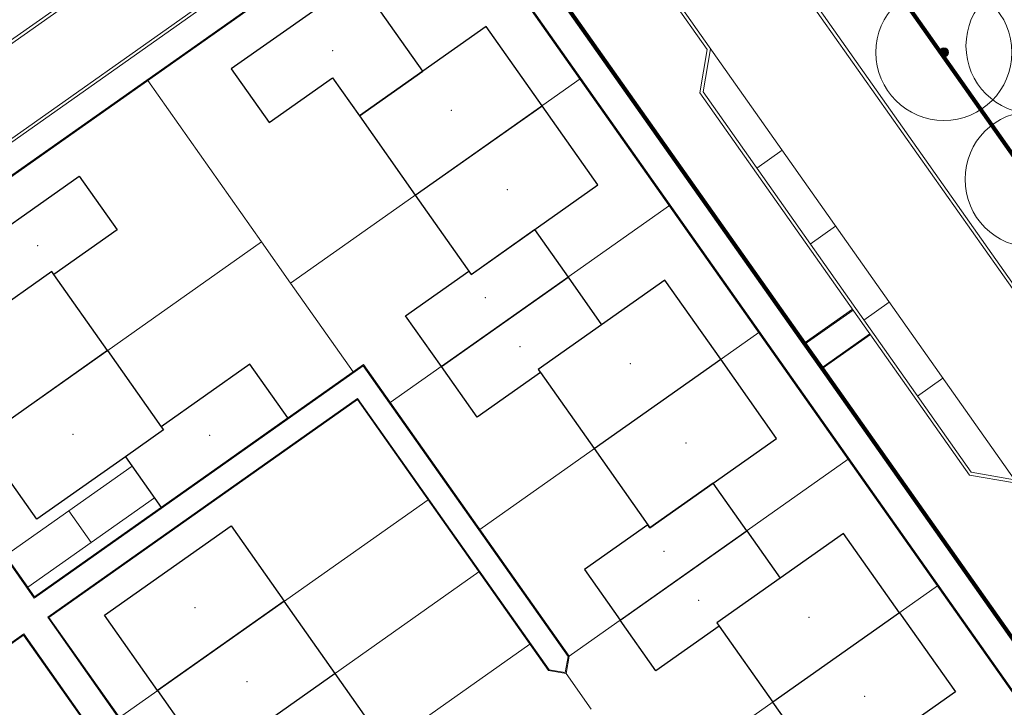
# Model space of a CAD drawing. Extents: x 168554 to 174410, y 515675 to 521218.
# Tile 90 of 110: x 172377 to 172440, y 518740 to 518784. Entities that reach past the tile are written whole.
import ezdxf

# ---------------------------------------------------------------- set-up
doc = ezdxf.new("R2010")
doc.units = 0
doc.header["$MEASUREMENT"] = 0
for name, color, linetype, lineweight in [('Algemeen - 1411 Basislijnen deelgebieden', 5, 'Continuous', 90), ('Algemeen - Fase 1A - 1070 Ondergrond  ontwerp bijgebouwen', 7, 'Continuous', 30), ('Algemeen - Fase 1A - 1070 Ondergrond  ontwerp hoofdgebouwen', 7, 'Continuous', 30), ('Algemeen - Fase 1A - 1070 Ondergrond - ontwerp', 7, 'Continuous', 9), ('Algemeen - Fase 1A - 1070 Ondergrond ontwerp parkeren eigen terrein', 7, 'Continuous', 13), ('Deelgebied 1A - bijgebouwen', 253, 'Continuous', 9), ('Deelgebied 1A - grondgebonden woningen', 253, 'Continuous', 9), ('Deelgebied 3.2 - 1070 Ondergrond ontwerp bomen', 7, 'Continuous', 9)]:
    doc.layers.add(name, color=color, linetype=linetype, lineweight=lineweight)

msp = doc.modelspace()

# ---------------------------------------------------------------- hatches: boundary and pattern name
at = {"layer": 'Deelgebied 3.2 - 1070 Ondergrond ontwerp bomen', "ltscale": 0.1}
h = msp.add_hatch(color=256, dxfattribs=at)
edge = h.paths.add_edge_path()
edge.add_arc((172436.141, 518782.356), 0.292, 0, 360)

# ---------------------------------------------------------------- linework, layer by layer
at = {"layer": 'Algemeen - 1411 Basislijnen deelgebieden'}
for points in [[(172267.286, 518940.403, -0.11575), (172350.588, 518894.471, -0.048514), (172377.752, 518864.69), (172381.872, 518858.997), (172417.194, 518808.927), (172429.088, 518792.066), (172482.704, 518716.064), (172482.729, 518716.029), (172487.316, 518709.527), (172488.727, 518707.526)], [(172453.152, 518726.73), (172428.29, 518761.972), (172427.137, 518763.607), (172404.042, 518796.345), (172403.927, 518796.508), (172401.044, 518800.594), (172400.929, 518800.757), (172397.586, 518805.496), (172392.801, 518812.279), (172391.648, 518813.913), (172380.696, 518829.438), (172380.58, 518829.602), (172379.004, 518831.836, -0.019659), (172378.89, 518831.999), (172376.545, 518835.322), (172373.419, 518839.754)]]:
    msp.add_lwpolyline(points, format="xyb", dxfattribs=at)
at = {"layer": 'Algemeen - Fase 1A - 1070 Ondergrond  ontwerp bijgebouwen'}
for p, q in [((172403.725, 518762.099), (172411.896, 518767.864)), ((172415.254, 518745.757), (172423.425, 518751.521))]:
    msp.add_line(p, q, dxfattribs=at)
for points in [[(172398.349, 518787.066), (172390.178, 518781.302), (172392.628, 518777.829), (172396.714, 518780.711), (172398.443, 518778.26), (172402.529, 518781.142)], [(172380.372, 518774.384), (172382.822, 518770.912), (172378.737, 518768.029), (172378.593, 518768.234), (172374.507, 518765.351), (172372.201, 518768.62)], [(172391.374, 518762.259), (172385.654, 518758.224), (172385.798, 518758.02), (172383.347, 518756.29), (172385.653, 518753.022), (172393.824, 518758.786)]]:
    msp.add_lwpolyline(points, close=True, dxfattribs=at)
for points in [[(172403.725, 518762.099), (172401.419, 518765.368), (172405.504, 518768.25), (172405.649, 518768.046), (172409.734, 518770.928), (172411.896, 518767.864)], [(172411.896, 518767.864), (172414.058, 518764.8), (172409.972, 518761.917), (172410.116, 518761.713), (172406.03, 518758.831), (172403.725, 518762.099)], [(172423.425, 518751.521), (172421.263, 518754.585), (172417.178, 518751.703), (172417.033, 518751.907), (172412.948, 518749.025), (172415.254, 518745.757)], [(172423.425, 518751.521), (172425.587, 518748.457), (172421.501, 518745.575), (172421.645, 518745.37), (172417.559, 518742.488), (172415.254, 518745.757)]]:
    msp.add_lwpolyline(points, dxfattribs=at)
at = {"layer": 'Algemeen - Fase 1A - 1070 Ondergrond  ontwerp hoofdgebouwen'}
for p, q in [((172402.046, 518773.153), (172410.217, 518778.917)), ((172382.195, 518763.127), (172374.024, 518757.362)), ((172413.575, 518756.81), (172421.746, 518762.575)), ((172393.592, 518746.972), (172385.421, 518741.207)), ((172396.878, 518742.314), (172393.592, 518746.972)), ((172433.275, 518746.232), (172425.104, 518740.468)), ((172396.878, 518742.314), (172388.706, 518736.55)), ((172400.163, 518737.657), (172396.878, 518742.314)), ((172385.421, 518741.207), (172388.706, 518736.55))]:
    msp.add_line(p, q, dxfattribs=at)
for points in [[(172410.217, 518778.917), (172406.614, 518784.024), (172402.529, 518781.142), (172398.443, 518778.26), (172402.046, 518773.153)], [(172402.046, 518773.153), (172405.649, 518768.046), (172413.82, 518773.81), (172410.217, 518778.917)], [(172382.195, 518763.127), (172378.737, 518768.029), (172378.593, 518768.234), (172374.507, 518765.351), (172370.421, 518762.469), (172374.024, 518757.362)], [(172421.746, 518762.575), (172418.143, 518767.682), (172414.058, 518764.8), (172409.972, 518761.917), (172410.116, 518761.713), (172413.575, 518756.81)], [(172382.195, 518763.127), (172385.654, 518758.224), (172385.798, 518758.02), (172383.347, 518756.29), (172377.627, 518752.255), (172374.024, 518757.362)], [(172413.575, 518756.81), (172417.033, 518751.907), (172417.178, 518751.703), (172421.263, 518754.585), (172425.349, 518757.468), (172421.746, 518762.575)], [(172385.421, 518741.207), (172381.991, 518746.069), (172390.162, 518751.834), (172393.592, 518746.972)], [(172433.275, 518746.232), (172429.672, 518751.339), (172425.587, 518748.457), (172421.501, 518745.575), (172421.645, 518745.37), (172425.104, 518740.468)], [(172433.275, 518746.232), (172436.878, 518741.125), (172428.707, 518735.36), (172425.104, 518740.468)]]:
    msp.add_lwpolyline(points, dxfattribs=at)
at = {"layer": 'Algemeen - Fase 1A - 1070 Ondergrond - ontwerp'}
for p, q in [((172483.374, 518706.442), (172377.113, 518857.069)), ((172347.967, 518763.15), (172401.044, 518800.594)), ((172347.852, 518763.314), (172398.069, 518798.739)), ((172476.62, 518716.363), (172418.748, 518798.397)), ((172350.85, 518759.064), (172403.927, 518796.508)), ((172427.123, 518763.523), (172403.993, 518796.31)), ((172427.137, 518763.607), (172404.042, 518796.345)), ((172412.288, 518795.064), (172471.313, 518711.395)), ((172350.965, 518758.901), (172401.182, 518794.327)), ((172412.701, 518794.131), (172420.876, 518782.543)), ((172401.776, 518792.617), (172364.139, 518766.066)), ((172364.223, 518766.051), (172401.811, 518792.568)), ((172404.598, 518792.087), (172465.929, 518705.149)), ((172466.012, 518705.135), (172404.647, 518792.121)), ((172420.876, 518782.543), (172420.395, 518779.756)), ((172420.606, 518779.804), (172421.087, 518782.591)), ((172437.899, 518755.29), (172420.606, 518779.804)), ((172420.395, 518779.756), (172437.784, 518755.107)), ((172424.065, 518774.901), (172425.699, 518776.054)), ((172427.523, 518769.998), (172429.158, 518771.151)), ((172364.139, 518766.066), (172377.467, 518747.174)), ((172377.481, 518747.257), (172364.223, 518766.051)), ((172430.982, 518765.095), (172432.616, 518766.248)), ((172430.277, 518765.748), (172427.123, 518763.523)), ((172430.242, 518765.797), (172427.137, 518763.607)), ((172428.206, 518761.987), (172431.36, 518764.212)), ((172428.29, 518761.972), (172431.395, 518764.163)), ((172377.467, 518747.174), (172398.687, 518762.144)), ((172398.702, 518762.227), (172377.481, 518747.257)), ((172398.687, 518762.144), (172411.897, 518743.419)), ((172411.96, 518743.433), (172398.702, 518762.227)), ((172453.137, 518726.647), (172428.206, 518761.987)), ((172453.152, 518726.73), (172428.29, 518761.972)), ((172434.441, 518760.193), (172436.075, 518761.345)), ((172398.326, 518760.053), (172378.332, 518745.948)), ((172378.415, 518745.933), (172398.312, 518759.97)), ((172398.312, 518759.97), (172410.637, 518742.499)), ((172410.671, 518742.554), (172398.326, 518760.053)), ((172437.784, 518755.107), (172440.571, 518754.625)), ((172440.687, 518754.808), (172437.899, 518755.29)), ((172378.332, 518745.948), (172389.526, 518730.079)), ((172389.541, 518730.163), (172378.415, 518745.933)), ((172376.795, 518744.864), (172360.391, 518733.292)), ((172376.781, 518744.78), (172360.475, 518733.277)), ((172389.059, 518727.376), (172376.781, 518744.78)), ((172389.074, 518727.459), (172376.795, 518744.864)), ((172411.897, 518743.419), (172411.716, 518742.374)), ((172411.765, 518742.305), (172411.96, 518743.433)), ((172410.637, 518742.499), (172411.765, 518742.305)), ((172411.716, 518742.374), (172410.671, 518742.554))]:
    msp.add_line(p, q, dxfattribs=at)
at = {"layer": 'Algemeen - Fase 1A - 1070 Ondergrond - ontwerp', "flags": 128}
msp.add_lwpolyline([(172389.541, 518730.163), (172378.415, 518745.933), (172398.312, 518759.97), (172410.637, 518742.499), (172411.765, 518742.305), (172411.96, 518743.433), (172398.702, 518762.227), (172377.481, 518747.257), (172364.223, 518766.051), (172401.811, 518792.568, -0.414214), (172404.598, 518792.087), (172465.929, 518705.149)], format="xyb", dxfattribs=at)
for points in [[(172392.131, 518770.136), (172384.782, 518780.554)], [(172412.668, 518780.647), (172394.005, 518767.48)], [(172418.433, 518772.475), (172400.431, 518759.776)], [(172392.131, 518770.136), (172371.573, 518755.633)], [(172394.005, 518767.48), (172392.131, 518770.136)], [(172398.04, 518761.76), (172394.005, 518767.48)], [(172424.197, 518764.304), (172406.196, 518751.605)], [(172429.962, 518756.133), (172411.96, 518743.433)], [(172402.866, 518753.514), (172382.969, 518739.478)], [(172406.152, 518748.857), (172386.255, 518734.82)], [(172409.438, 518744.199), (172391.992, 518731.892)], [(172413.385, 518740.008), (172411.765, 518742.305)]]:
    msp.add_lwpolyline(points, dxfattribs=at)
at = {"layer": 'Algemeen - Fase 1A - 1070 Ondergrond - ontwerp'}
msp.add_lwpolyline([(172435.727, 518747.961), (172418.387, 518735.729), (172417.063, 518734.795)], dxfattribs=at)
at = {"layer": 'Algemeen - Fase 1A - 1070 Ondergrond ontwerp parkeren eigen terrein'}
for points in [[(172379.693, 518752.795), (172383.779, 518755.677), (172385.22, 518753.635), (172381.135, 518750.752)], [(172379.693, 518752.795), (172375.608, 518749.913), (172377.049, 518747.87), (172381.135, 518750.752)], [(172381.135, 518750.752), (172379.693, 518752.795)]]:
    msp.add_lwpolyline(points, dxfattribs=at)
at = {"layer": 'Deelgebied 1A - bijgebouwen'}
for p in [(172396.715, 518782.477), (172377.697, 518769.896), (172406.552, 518766.541), (172408.787, 518763.376), (172388.771, 518757.669), (172418.081, 518750.199), (172420.316, 518747.033)]:
    msp.add_point(p, dxfattribs=at)
at = {"layer": 'Deelgebied 1A - grondgebonden woningen'}
for p in [(172404.378, 518778.623), (172407.981, 518773.516), (172415.907, 518762.28), (172379.96, 518757.725), (172419.51, 518757.173), (172387.839, 518746.554), (172427.436, 518745.938), (172391.195, 518741.794), (172431.039, 518740.83)]:
    msp.add_point(p, dxfattribs=at)
at = {"layer": 'Deelgebied 3.2 - 1070 Ondergrond ontwerp bomen'}
for centre, radius in [((172441.951, 518782.783), 4.387), ((172436.141, 518782.356), 4.387), ((172436.141, 518782.356), 0.0877), ((172441.889, 518774.173), 4.387)]:
    msp.add_circle(centre, radius, dxfattribs=at)
at = {"layer": 'Deelgebied 3.2 - 1070 Ondergrond ontwerp bomen', "ltscale": 0.1}
msp.add_circle((172436.141, 518782.356), 0.292, dxfattribs=at)

doc.saveas('drawing.dxf')
